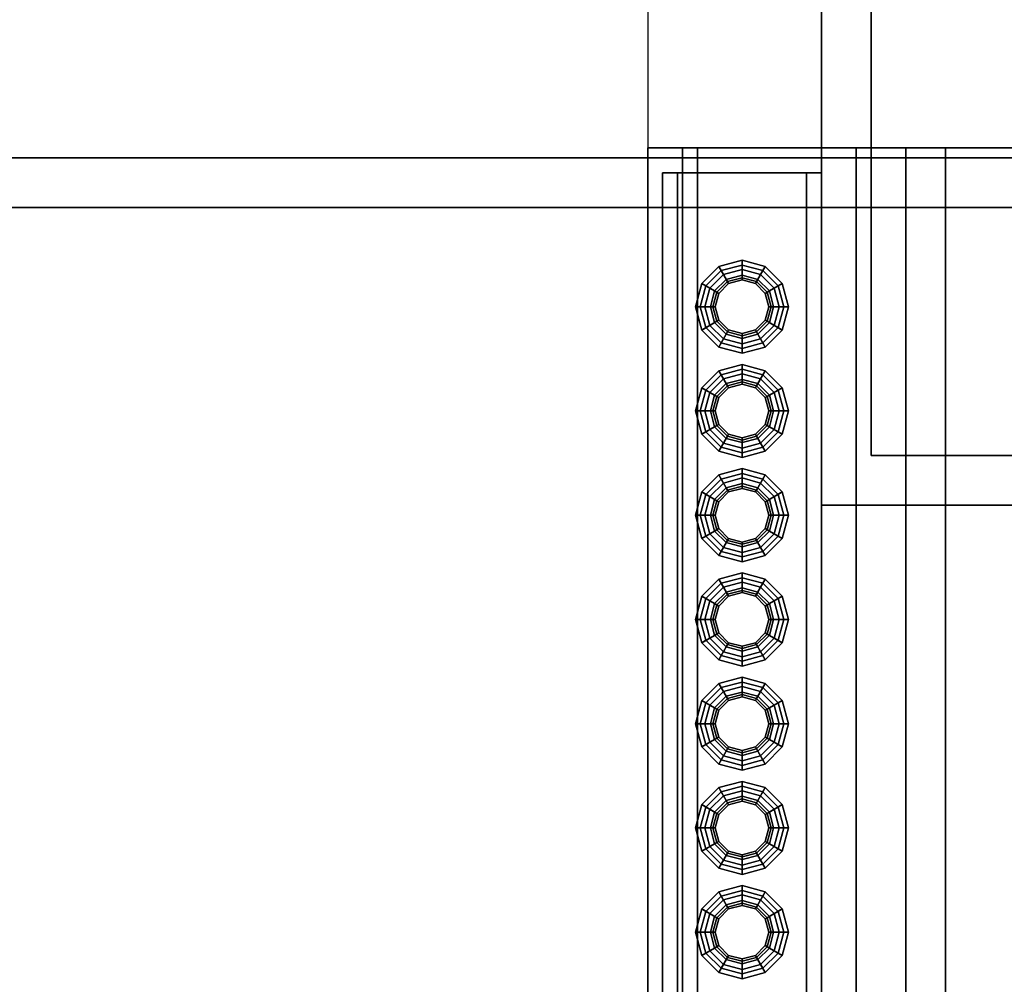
# Model space of a CAD drawing. Header units: metres. Extents: x -2 to 38, y -14 to 35.9.
# Tile 9 of 39: x 11.7 to 13.6, y 13.7 to 15.7. Entities that reach past the tile are written whole.
import ezdxf

# ---------------------------------------------------------------- set-up
doc = ezdxf.new("R2010")
doc.units = ezdxf.units.M
for name, color, linetype in [('GRANITE', 8, 'Continuous'), ('PLASTER', 8, 'Continuous'), ('SLATE', 8, 'Continuous'), ('SOFFIT', 8, 'Continuous'), ('STUCCO', 8, 'Continuous')]:
    doc.layers.add(name, color=color, linetype=linetype)

msp = doc.modelspace()

# ---------------------------------------------------------------- linework, layer by layer
at = {"layer": 'GRANITE'}
for points in [[(13, 12.1), (13, 15.4), (23, 15.4), (23, 12.1)], [(13, 12.1), (23, 12.1), (23, 15.4), (13, 15.4)]]:
    msp.add_lwpolyline(points, close=True, dxfattribs=at)
at = {"layer": 'PLASTER'}
for points in [[(13.45, 15.4), (22.55, 15.4), (22.55, 12.55), (13.45, 12.55)], [(18, 15.4), (13.45, 15.4), (13.45, 12.55), (18, 12.55)]]:
    msp.add_lwpolyline(points, close=True, dxfattribs=at)
at = {"layer": 'SLATE'}
for points in [[(5.28, 15.28), (30.72, 15.28), (23, 23), (13, 23)], [(12.93, 11.68), (18, 11.68), (18, 17), (12.93, 17)], [(18, 17), (12.93, 17), (12.93, 11.68), (18, 11.68)]]:
    msp.add_lwpolyline(points, close=True, dxfattribs=at)
at = {"layer": 'SOFFIT'}
msp.add_lwpolyline([(5.28, 15.28), (5.28, 30.72), (30.72, 30.72), (30.72, 15.28)], close=True, dxfattribs=at)
at = {"layer": 'STUCCO'}
for points in [[(5.28, 15.28), (5.28, 30.72), (30.72, 30.72), (30.72, 15.28)], [(5.28, 15.28), (30.72, 15.28), (30.72, 30.72), (5.28, 30.72)], [(5.38, 15.38), (5.38, 30.62), (30.62, 30.62), (30.62, 15.38)], [(5.38, 15.38), (30.62, 15.38), (30.62, 30.62), (5.38, 30.62)], [(13.28, 14.68), (13.28, 16.72), (22.72, 16.72), (22.72, 14.68)], [(13.28, 14.68), (22.72, 14.68), (22.72, 16.72), (13.28, 16.72)], [(13.38, 14.78), (13.38, 16.62), (22.62, 16.62), (22.62, 14.78)], [(13.38, 14.78), (22.62, 14.78), (22.62, 16.62), (13.38, 16.62)], [(12.93, 11.68), (12.93, 15.4), (23.07, 15.4), (23.07, 11.68)], [(12.93, 11.68), (23.07, 11.68), (23.07, 15.4), (12.93, 15.4)], [(13.03, 11.78), (13.03, 15.4), (22.97, 15.4), (22.97, 11.78)], [(13.03, 11.78), (22.97, 11.78), (22.97, 15.4), (13.03, 15.4)], [(13.35, 12.1), (13.35, 15.4), (22.65, 15.4), (22.65, 12.1)], [(13.35, 12.1), (22.65, 12.1), (22.65, 15.4), (13.35, 15.4)], [(13.53, 12.28), (13.53, 15.4), (22.47, 15.4), (22.47, 12.28)], [(13.53, 12.28), (22.47, 12.28), (22.47, 15.4), (13.53, 15.4)], [(12.96, 12.15), (12.96, 15.35), (13.28, 15.35), (13.28, 12.15)], [(12.96, 12.15), (13.28, 12.15), (13.28, 15.35), (12.96, 15.35)], [(12.99, 12.15), (12.99, 15.35), (13.25, 15.35), (13.25, 12.15)], [(12.99, 12.15), (13.25, 12.15), (13.25, 15.35), (12.99, 15.35)], [(13.12, 15.1385), (13.0907, 15.1307), (13.0731, 15.1612), (13.12, 15.1738)], [(13.12, 15.1738), (13.0731, 15.1612), (13.078, 15.1527), (13.12, 15.164)], [(13.1493, 15.1307), (13.12, 15.1385), (13.12, 15.1738), (13.1669, 15.1612)], [(13.1669, 15.1612), (13.12, 15.1738), (13.12, 15.164), (13.162, 15.1527)], [(13.0907, 15.1307), (13.0693, 15.1092), (13.0388, 15.1269), (13.0731, 15.1612)], [(13.0731, 15.1612), (13.0388, 15.1269), (13.0473, 15.122), (13.078, 15.1527)], [(13.185, 15.0425), (13.1575, 15.0151), (13.12, 15.005), (13.0825, 15.0151), (13.055, 15.0425), (13.045, 15.08), (13.055, 15.1175), (13.0825, 15.1449), (13.12, 15.155), (13.1575, 15.1449), (13.185, 15.1175), (13.195, 15.08)], [(13.12, 15.164), (13.078, 15.1527), (13.0907, 15.1307), (13.12, 15.1385)], [(13.12, 15.155), (13.0825, 15.1449), (13.0907, 15.1307), (13.12, 15.1385)], [(13.162, 15.1527), (13.12, 15.164), (13.12, 15.1385), (13.1493, 15.1307)], [(13.1575, 15.1449), (13.12, 15.155), (13.12, 15.1385), (13.1493, 15.1307)], [(13.1707, 15.1092), (13.1493, 15.1307), (13.1669, 15.1612), (13.2012, 15.1269)], [(13.2012, 15.1269), (13.1669, 15.1612), (13.162, 15.1527), (13.1928, 15.122)], [(13.078, 15.1527), (13.0473, 15.122), (13.0693, 15.1092), (13.0907, 15.1307)], [(13.0825, 15.1449), (13.055, 15.1175), (13.0693, 15.1092), (13.0907, 15.1307)], [(13.1837, 15.08), (13.1752, 15.1119), (13.1519, 15.1352), (13.12, 15.1438), (13.0881, 15.1352), (13.0648, 15.1119), (13.0563, 15.08), (13.0648, 15.0481), (13.0881, 15.0248), (13.12, 15.0162), (13.1519, 15.0248), (13.1752, 15.0481)], [(13.093, 15.1268), (13.0732, 15.107), (13.0648, 15.1119), (13.0881, 15.1352)], [(13.12, 15.134), (13.093, 15.1268), (13.0881, 15.1352), (13.12, 15.1438)], [(13.12, 15.1385), (13.0907, 15.1307), (13.093, 15.1268), (13.12, 15.134)], [(13.147, 15.1268), (13.12, 15.134), (13.12, 15.1438), (13.1519, 15.1352)], [(13.1493, 15.1307), (13.12, 15.1385), (13.12, 15.134), (13.147, 15.1268)], [(13.1668, 15.107), (13.147, 15.1268), (13.1519, 15.1352), (13.1752, 15.1119)], [(13.1928, 15.122), (13.162, 15.1527), (13.1493, 15.1307), (13.1707, 15.1092)], [(13.185, 15.1175), (13.1575, 15.1449), (13.1493, 15.1307), (13.1707, 15.1092)], [(13.0693, 15.1092), (13.0615, 15.08), (13.0262, 15.08), (13.0388, 15.1269)], [(13.0388, 15.1269), (13.0262, 15.08), (13.036, 15.08), (13.0473, 15.122)], [(13.0473, 15.122), (13.036, 15.08), (13.0615, 15.08), (13.0693, 15.1092)], [(13.055, 15.1175), (13.045, 15.08), (13.0615, 15.08), (13.0693, 15.1092)], [(13.0907, 15.1307), (13.0693, 15.1092), (13.0732, 15.107), (13.093, 15.1268)], [(13.1707, 15.1092), (13.1493, 15.1307), (13.147, 15.1268), (13.1668, 15.107)], [(13.1785, 15.08), (13.1707, 15.1092), (13.2012, 15.1269), (13.2137, 15.08)], [(13.204, 15.08), (13.1928, 15.122), (13.1707, 15.1092), (13.1785, 15.08)], [(13.195, 15.08), (13.185, 15.1175), (13.1707, 15.1092), (13.1785, 15.08)], [(13.2137, 15.08), (13.2012, 15.1269), (13.1928, 15.122), (13.204, 15.08)], [(13.0732, 15.107), (13.066, 15.08), (13.0563, 15.08), (13.0648, 15.1119)], [(13.0693, 15.1092), (13.0615, 15.08), (13.066, 15.08), (13.0732, 15.107)], [(13.174, 15.08), (13.1668, 15.107), (13.1752, 15.1119), (13.1837, 15.08)], [(13.1785, 15.08), (13.1707, 15.1092), (13.1668, 15.107), (13.174, 15.08)], [(13.0615, 15.08), (13.0693, 15.0508), (13.0388, 15.0331), (13.0262, 15.08)], [(13.0262, 15.08), (13.0388, 15.0331), (13.0473, 15.038), (13.036, 15.08)], [(13.036, 15.08), (13.0473, 15.038), (13.0693, 15.0508), (13.0615, 15.08)], [(13.045, 15.08), (13.055, 15.0425), (13.0693, 15.0508), (13.0615, 15.08)], [(13.066, 15.08), (13.0732, 15.053), (13.0648, 15.0481), (13.0563, 15.08)], [(13.0615, 15.08), (13.0693, 15.0508), (13.0732, 15.053), (13.066, 15.08)], [(13.1707, 15.0508), (13.1785, 15.08), (13.174, 15.08), (13.1668, 15.053)], [(13.1668, 15.053), (13.174, 15.08), (13.1837, 15.08), (13.1752, 15.0481)], [(13.185, 15.0425), (13.195, 15.08), (13.1785, 15.08), (13.1707, 15.0508)], [(13.1707, 15.0508), (13.1785, 15.08), (13.2137, 15.08), (13.2012, 15.0331)], [(13.1928, 15.038), (13.204, 15.08), (13.1785, 15.08), (13.1707, 15.0508)], [(13.2012, 15.0331), (13.2137, 15.08), (13.204, 15.08), (13.1928, 15.038)], [(13.0693, 15.0508), (13.0907, 15.0293), (13.0731, 14.9988), (13.0388, 15.0331)], [(13.0388, 15.0331), (13.0731, 14.9988), (13.078, 15.0073), (13.0473, 15.038)], [(13.0473, 15.038), (13.078, 15.0073), (13.0907, 15.0293), (13.0693, 15.0508)], [(13.055, 15.0425), (13.0825, 15.0151), (13.0907, 15.0293), (13.0693, 15.0508)], [(13.0732, 15.053), (13.093, 15.0332), (13.0881, 15.0248), (13.0648, 15.0481)], [(13.0693, 15.0508), (13.0907, 15.0293), (13.093, 15.0332), (13.0732, 15.053)], [(13.1493, 15.0293), (13.1707, 15.0508), (13.1668, 15.053), (13.147, 15.0332)], [(13.147, 15.0332), (13.1668, 15.053), (13.1752, 15.0481), (13.1519, 15.0248)], [(13.1575, 15.0151), (13.185, 15.0425), (13.1707, 15.0508), (13.1493, 15.0293)], [(13.1493, 15.0293), (13.1707, 15.0508), (13.2012, 15.0331), (13.1669, 14.9988)], [(13.162, 15.0073), (13.1928, 15.038), (13.1707, 15.0508), (13.1493, 15.0293)], [(13.1669, 14.9988), (13.2012, 15.0331), (13.1928, 15.038), (13.162, 15.0073)], [(13.0907, 15.0293), (13.12, 15.0215), (13.12, 14.9863), (13.0731, 14.9988)], [(13.078, 15.0073), (13.12, 14.996), (13.12, 15.0215), (13.0907, 15.0293)], [(13.0825, 15.0151), (13.12, 15.005), (13.12, 15.0215), (13.0907, 15.0293)], [(13.093, 15.0332), (13.12, 15.026), (13.12, 15.0162), (13.0881, 15.0248)], [(13.0907, 15.0293), (13.12, 15.0215), (13.12, 15.026), (13.093, 15.0332)], [(13.12, 15.0215), (13.1493, 15.0293), (13.147, 15.0332), (13.12, 15.026)], [(13.12, 15.026), (13.147, 15.0332), (13.1519, 15.0248), (13.12, 15.0162)], [(13.12, 15.005), (13.1575, 15.0151), (13.1493, 15.0293), (13.12, 15.0215)], [(13.12, 15.0215), (13.1493, 15.0293), (13.1669, 14.9988), (13.12, 14.9863)], [(13.12, 14.996), (13.162, 15.0073), (13.1493, 15.0293), (13.12, 15.0215)], [(13.0731, 14.9988), (13.12, 14.9863), (13.12, 14.996), (13.078, 15.0073)], [(13.12, 14.9863), (13.1669, 14.9988), (13.162, 15.0073), (13.12, 14.996)], [(13.12, 14.9285), (13.0907, 14.9207), (13.0731, 14.9512), (13.12, 14.9637)], [(13.12, 14.9637), (13.0731, 14.9512), (13.078, 14.9428), (13.12, 14.954)], [(13.1493, 14.9207), (13.12, 14.9285), (13.12, 14.9637), (13.1669, 14.9512)], [(13.1669, 14.9512), (13.12, 14.9637), (13.12, 14.954), (13.162, 14.9428)], [(13.0907, 14.9207), (13.0693, 14.8993), (13.0388, 14.9169), (13.0731, 14.9512)], [(13.0731, 14.9512), (13.0388, 14.9169), (13.0473, 14.912), (13.078, 14.9428)], [(13.185, 14.8325), (13.1575, 14.805), (13.12, 14.795), (13.0825, 14.805), (13.055, 14.8325), (13.045, 14.87), (13.055, 14.9075), (13.0825, 14.935), (13.12, 14.945), (13.1575, 14.935), (13.185, 14.9075), (13.195, 14.87)], [(13.078, 14.9428), (13.0473, 14.912), (13.0693, 14.8993), (13.0907, 14.9207)], [(13.0825, 14.935), (13.055, 14.9075), (13.0693, 14.8993), (13.0907, 14.9207)], [(13.12, 14.954), (13.078, 14.9428), (13.0907, 14.9207), (13.12, 14.9285)], [(13.12, 14.945), (13.0825, 14.935), (13.0907, 14.9207), (13.12, 14.9285)], [(13.162, 14.9428), (13.12, 14.954), (13.12, 14.9285), (13.1493, 14.9207)], [(13.1575, 14.935), (13.12, 14.945), (13.12, 14.9285), (13.1493, 14.9207)], [(13.1707, 14.8993), (13.1493, 14.9207), (13.1669, 14.9512), (13.2012, 14.9169)], [(13.1928, 14.912), (13.162, 14.9428), (13.1493, 14.9207), (13.1707, 14.8993)], [(13.185, 14.9075), (13.1575, 14.935), (13.1493, 14.9207), (13.1707, 14.8993)], [(13.2012, 14.9169), (13.1669, 14.9512), (13.162, 14.9428), (13.1928, 14.912)], [(13.0693, 14.8993), (13.0615, 14.87), (13.0262, 14.87), (13.0388, 14.9169)], [(13.0388, 14.9169), (13.0262, 14.87), (13.036, 14.87), (13.0473, 14.912)], [(13.1837, 14.87), (13.1752, 14.9019), (13.1519, 14.9252), (13.12, 14.9337), (13.0881, 14.9252), (13.0648, 14.9019), (13.0563, 14.87), (13.0648, 14.8381), (13.0881, 14.8148), (13.12, 14.8063), (13.1519, 14.8148), (13.1752, 14.8381)], [(13.093, 14.9168), (13.0732, 14.897), (13.0648, 14.9019), (13.0881, 14.9252)], [(13.0907, 14.9207), (13.0693, 14.8993), (13.0732, 14.897), (13.093, 14.9168)], [(13.12, 14.924), (13.093, 14.9168), (13.0881, 14.9252), (13.12, 14.9337)], [(13.12, 14.9285), (13.0907, 14.9207), (13.093, 14.9168), (13.12, 14.924)], [(13.147, 14.9168), (13.12, 14.924), (13.12, 14.9337), (13.1519, 14.9252)], [(13.1493, 14.9207), (13.12, 14.9285), (13.12, 14.924), (13.147, 14.9168)], [(13.1668, 14.897), (13.147, 14.9168), (13.1519, 14.9252), (13.1752, 14.9019)], [(13.1707, 14.8993), (13.1493, 14.9207), (13.147, 14.9168), (13.1668, 14.897)], [(13.1785, 14.87), (13.1707, 14.8993), (13.2012, 14.9169), (13.2137, 14.87)], [(13.2137, 14.87), (13.2012, 14.9169), (13.1928, 14.912), (13.204, 14.87)], [(13.0473, 14.912), (13.036, 14.87), (13.0615, 14.87), (13.0693, 14.8993)], [(13.055, 14.9075), (13.045, 14.87), (13.0615, 14.87), (13.0693, 14.8993)], [(13.0732, 14.897), (13.066, 14.87), (13.0563, 14.87), (13.0648, 14.9019)], [(13.0693, 14.8993), (13.0615, 14.87), (13.066, 14.87), (13.0732, 14.897)], [(13.174, 14.87), (13.1668, 14.897), (13.1752, 14.9019), (13.1837, 14.87)], [(13.1785, 14.87), (13.1707, 14.8993), (13.1668, 14.897), (13.174, 14.87)], [(13.204, 14.87), (13.1928, 14.912), (13.1707, 14.8993), (13.1785, 14.87)], [(13.195, 14.87), (13.185, 14.9075), (13.1707, 14.8993), (13.1785, 14.87)], [(13.0615, 14.87), (13.0693, 14.8407), (13.0388, 14.8231), (13.0262, 14.87)], [(13.0262, 14.87), (13.0388, 14.8231), (13.0473, 14.828), (13.036, 14.87)], [(13.036, 14.87), (13.0473, 14.828), (13.0693, 14.8407), (13.0615, 14.87)], [(13.045, 14.87), (13.055, 14.8325), (13.0693, 14.8407), (13.0615, 14.87)], [(13.066, 14.87), (13.0732, 14.843), (13.0648, 14.8381), (13.0563, 14.87)], [(13.0615, 14.87), (13.0693, 14.8407), (13.0732, 14.843), (13.066, 14.87)], [(13.1707, 14.8407), (13.1785, 14.87), (13.174, 14.87), (13.1668, 14.843)], [(13.1668, 14.843), (13.174, 14.87), (13.1837, 14.87), (13.1752, 14.8381)], [(13.185, 14.8325), (13.195, 14.87), (13.1785, 14.87), (13.1707, 14.8407)], [(13.1707, 14.8407), (13.1785, 14.87), (13.2137, 14.87), (13.2012, 14.8231)], [(13.1928, 14.828), (13.204, 14.87), (13.1785, 14.87), (13.1707, 14.8407)], [(13.2012, 14.8231), (13.2137, 14.87), (13.204, 14.87), (13.1928, 14.828)], [(13.0693, 14.8407), (13.0907, 14.8193), (13.0731, 14.7888), (13.0388, 14.8231)], [(13.0473, 14.828), (13.078, 14.7973), (13.0907, 14.8193), (13.0693, 14.8407)], [(13.055, 14.8325), (13.0825, 14.805), (13.0907, 14.8193), (13.0693, 14.8407)], [(13.0732, 14.843), (13.093, 14.8232), (13.0881, 14.8148), (13.0648, 14.8381)], [(13.0693, 14.8407), (13.0907, 14.8193), (13.093, 14.8232), (13.0732, 14.843)], [(13.1493, 14.8193), (13.1707, 14.8407), (13.1668, 14.843), (13.147, 14.8232)], [(13.147, 14.8232), (13.1668, 14.843), (13.1752, 14.8381), (13.1519, 14.8148)], [(13.1575, 14.805), (13.185, 14.8325), (13.1707, 14.8407), (13.1493, 14.8193)], [(13.1493, 14.8193), (13.1707, 14.8407), (13.2012, 14.8231), (13.1669, 14.7888)], [(13.162, 14.7973), (13.1928, 14.828), (13.1707, 14.8407), (13.1493, 14.8193)], [(13.0388, 14.8231), (13.0731, 14.7888), (13.078, 14.7973), (13.0473, 14.828)], [(13.0907, 14.8193), (13.12, 14.8115), (13.12, 14.7762), (13.0731, 14.7888)], [(13.078, 14.7973), (13.12, 14.786), (13.12, 14.8115), (13.0907, 14.8193)], [(13.0825, 14.805), (13.12, 14.795), (13.12, 14.8115), (13.0907, 14.8193)], [(13.093, 14.8232), (13.12, 14.816), (13.12, 14.8063), (13.0881, 14.8148)], [(13.0907, 14.8193), (13.12, 14.8115), (13.12, 14.816), (13.093, 14.8232)], [(13.12, 14.8115), (13.1493, 14.8193), (13.147, 14.8232), (13.12, 14.816)], [(13.12, 14.816), (13.147, 14.8232), (13.1519, 14.8148), (13.12, 14.8063)], [(13.12, 14.795), (13.1575, 14.805), (13.1493, 14.8193), (13.12, 14.8115)], [(13.12, 14.8115), (13.1493, 14.8193), (13.1669, 14.7888), (13.12, 14.7762)], [(13.12, 14.786), (13.162, 14.7973), (13.1493, 14.8193), (13.12, 14.8115)], [(13.1669, 14.7888), (13.2012, 14.8231), (13.1928, 14.828), (13.162, 14.7973)], [(13.0731, 14.7888), (13.12, 14.7762), (13.12, 14.786), (13.078, 14.7973)], [(13.12, 14.7762), (13.1669, 14.7888), (13.162, 14.7973), (13.12, 14.786)], [(13.0907, 14.7107), (13.0693, 14.6892), (13.0388, 14.7069), (13.0731, 14.7412)], [(13.0731, 14.7412), (13.0388, 14.7069), (13.0473, 14.702), (13.078, 14.7327)], [(13.12, 14.7185), (13.0907, 14.7107), (13.0731, 14.7412), (13.12, 14.7538)], [(13.12, 14.7538), (13.0731, 14.7412), (13.078, 14.7327), (13.12, 14.744)], [(13.12, 14.744), (13.078, 14.7327), (13.0907, 14.7107), (13.12, 14.7185)], [(13.1493, 14.7107), (13.12, 14.7185), (13.12, 14.7538), (13.1669, 14.7412)], [(13.1669, 14.7412), (13.12, 14.7538), (13.12, 14.744), (13.162, 14.7327)], [(13.162, 14.7327), (13.12, 14.744), (13.12, 14.7185), (13.1493, 14.7107)], [(13.1707, 14.6892), (13.1493, 14.7107), (13.1669, 14.7412), (13.2012, 14.7069)], [(13.2012, 14.7069), (13.1669, 14.7412), (13.162, 14.7327), (13.1928, 14.702)], [(13.185, 14.6225), (13.1575, 14.5951), (13.12, 14.585), (13.0825, 14.5951), (13.055, 14.6225), (13.045, 14.66), (13.055, 14.6975), (13.0825, 14.7249), (13.12, 14.735), (13.1575, 14.7249), (13.185, 14.6975), (13.195, 14.66)], [(13.078, 14.7327), (13.0473, 14.702), (13.0693, 14.6892), (13.0907, 14.7107)], [(13.0825, 14.7249), (13.055, 14.6975), (13.0693, 14.6892), (13.0907, 14.7107)], [(13.1837, 14.66), (13.1752, 14.6919), (13.1519, 14.7152), (13.12, 14.7238), (13.0881, 14.7152), (13.0648, 14.6919), (13.0563, 14.66), (13.0648, 14.6281), (13.0881, 14.6048), (13.12, 14.5962), (13.1519, 14.6048), (13.1752, 14.6281)], [(13.12, 14.735), (13.0825, 14.7249), (13.0907, 14.7107), (13.12, 14.7185)], [(13.12, 14.714), (13.093, 14.7068), (13.0881, 14.7152), (13.12, 14.7238)], [(13.12, 14.7185), (13.0907, 14.7107), (13.093, 14.7068), (13.12, 14.714)], [(13.1575, 14.7249), (13.12, 14.735), (13.12, 14.7185), (13.1493, 14.7107)], [(13.147, 14.7068), (13.12, 14.714), (13.12, 14.7238), (13.1519, 14.7152)], [(13.1493, 14.7107), (13.12, 14.7185), (13.12, 14.714), (13.147, 14.7068)], [(13.1928, 14.702), (13.162, 14.7327), (13.1493, 14.7107), (13.1707, 14.6892)], [(13.185, 14.6975), (13.1575, 14.7249), (13.1493, 14.7107), (13.1707, 14.6892)], [(13.0693, 14.6892), (13.0615, 14.66), (13.0262, 14.66), (13.0388, 14.7069)], [(13.0388, 14.7069), (13.0262, 14.66), (13.036, 14.66), (13.0473, 14.702)], [(13.0473, 14.702), (13.036, 14.66), (13.0615, 14.66), (13.0693, 14.6892)], [(13.055, 14.6975), (13.045, 14.66), (13.0615, 14.66), (13.0693, 14.6892)], [(13.093, 14.7068), (13.0732, 14.687), (13.0648, 14.6919), (13.0881, 14.7152)], [(13.0907, 14.7107), (13.0693, 14.6892), (13.0732, 14.687), (13.093, 14.7068)], [(13.1668, 14.687), (13.147, 14.7068), (13.1519, 14.7152), (13.1752, 14.6919)], [(13.1707, 14.6892), (13.1493, 14.7107), (13.147, 14.7068), (13.1668, 14.687)], [(13.1785, 14.66), (13.1707, 14.6892), (13.2012, 14.7069), (13.2137, 14.66)], [(13.204, 14.66), (13.1928, 14.702), (13.1707, 14.6892), (13.1785, 14.66)], [(13.195, 14.66), (13.185, 14.6975), (13.1707, 14.6892), (13.1785, 14.66)], [(13.2137, 14.66), (13.2012, 14.7069), (13.1928, 14.702), (13.204, 14.66)], [(13.0732, 14.687), (13.066, 14.66), (13.0563, 14.66), (13.0648, 14.6919)], [(13.0693, 14.6892), (13.0615, 14.66), (13.066, 14.66), (13.0732, 14.687)], [(13.174, 14.66), (13.1668, 14.687), (13.1752, 14.6919), (13.1837, 14.66)], [(13.1785, 14.66), (13.1707, 14.6892), (13.1668, 14.687), (13.174, 14.66)], [(13.0615, 14.66), (13.0693, 14.6308), (13.0388, 14.6131), (13.0262, 14.66)], [(13.0262, 14.66), (13.0388, 14.6131), (13.0473, 14.618), (13.036, 14.66)], [(13.036, 14.66), (13.0473, 14.618), (13.0693, 14.6308), (13.0615, 14.66)], [(13.045, 14.66), (13.055, 14.6225), (13.0693, 14.6308), (13.0615, 14.66)], [(13.066, 14.66), (13.0732, 14.633), (13.0648, 14.6281), (13.0563, 14.66)], [(13.0615, 14.66), (13.0693, 14.6308), (13.0732, 14.633), (13.066, 14.66)], [(13.1707, 14.6308), (13.1785, 14.66), (13.174, 14.66), (13.1668, 14.633)], [(13.1668, 14.633), (13.174, 14.66), (13.1837, 14.66), (13.1752, 14.6281)], [(13.185, 14.6225), (13.195, 14.66), (13.1785, 14.66), (13.1707, 14.6308)], [(13.1707, 14.6308), (13.1785, 14.66), (13.2137, 14.66), (13.2012, 14.6131)], [(13.1928, 14.618), (13.204, 14.66), (13.1785, 14.66), (13.1707, 14.6308)], [(13.2012, 14.6131), (13.2137, 14.66), (13.204, 14.66), (13.1928, 14.618)], [(13.0693, 14.6308), (13.0907, 14.6093), (13.0731, 14.5788), (13.0388, 14.6131)], [(13.0388, 14.6131), (13.0731, 14.5788), (13.078, 14.5872), (13.0473, 14.618)], [(13.0473, 14.618), (13.078, 14.5872), (13.0907, 14.6093), (13.0693, 14.6308)], [(13.055, 14.6225), (13.0825, 14.5951), (13.0907, 14.6093), (13.0693, 14.6308)], [(13.0732, 14.633), (13.093, 14.6132), (13.0881, 14.6048), (13.0648, 14.6281)], [(13.0693, 14.6308), (13.0907, 14.6093), (13.093, 14.6132), (13.0732, 14.633)], [(13.1493, 14.6093), (13.1707, 14.6308), (13.1668, 14.633), (13.147, 14.6132)], [(13.147, 14.6132), (13.1668, 14.633), (13.1752, 14.6281), (13.1519, 14.6048)], [(13.1575, 14.5951), (13.185, 14.6225), (13.1707, 14.6308), (13.1493, 14.6093)], [(13.1493, 14.6093), (13.1707, 14.6308), (13.2012, 14.6131), (13.1669, 14.5788)], [(13.162, 14.5872), (13.1928, 14.618), (13.1707, 14.6308), (13.1493, 14.6093)], [(13.1669, 14.5788), (13.2012, 14.6131), (13.1928, 14.618), (13.162, 14.5872)], [(13.0907, 14.6093), (13.12, 14.6015), (13.12, 14.5663), (13.0731, 14.5788)], [(13.078, 14.5872), (13.12, 14.576), (13.12, 14.6015), (13.0907, 14.6093)], [(13.0825, 14.5951), (13.12, 14.585), (13.12, 14.6015), (13.0907, 14.6093)], [(13.093, 14.6132), (13.12, 14.606), (13.12, 14.5962), (13.0881, 14.6048)], [(13.0907, 14.6093), (13.12, 14.6015), (13.12, 14.606), (13.093, 14.6132)], [(13.12, 14.6015), (13.1493, 14.6093), (13.147, 14.6132), (13.12, 14.606)], [(13.12, 14.606), (13.147, 14.6132), (13.1519, 14.6048), (13.12, 14.5962)], [(13.12, 14.585), (13.1575, 14.5951), (13.1493, 14.6093), (13.12, 14.6015)], [(13.12, 14.6015), (13.1493, 14.6093), (13.1669, 14.5788), (13.12, 14.5663)], [(13.12, 14.576), (13.162, 14.5872), (13.1493, 14.6093), (13.12, 14.6015)], [(13.0731, 14.5788), (13.12, 14.5663), (13.12, 14.576), (13.078, 14.5872)], [(13.12, 14.5663), (13.1669, 14.5788), (13.162, 14.5872), (13.12, 14.576)], [(13.12, 14.5085), (13.0907, 14.5007), (13.0731, 14.5312), (13.12, 14.5437)], [(13.12, 14.5437), (13.0731, 14.5312), (13.078, 14.5228), (13.12, 14.534)], [(13.1493, 14.5007), (13.12, 14.5085), (13.12, 14.5437), (13.1669, 14.5312)], [(13.1669, 14.5312), (13.12, 14.5437), (13.12, 14.534), (13.162, 14.5228)], [(13.0907, 14.5007), (13.0693, 14.4793), (13.0388, 14.4969), (13.0731, 14.5312)], [(13.0731, 14.5312), (13.0388, 14.4969), (13.0473, 14.492), (13.078, 14.5228)], [(13.185, 14.4125), (13.1575, 14.385), (13.12, 14.375), (13.0825, 14.385), (13.055, 14.4125), (13.045, 14.45), (13.055, 14.4875), (13.0825, 14.515), (13.12, 14.525), (13.1575, 14.515), (13.185, 14.4875), (13.195, 14.45)], [(13.078, 14.5228), (13.0473, 14.492), (13.0693, 14.4793), (13.0907, 14.5007)], [(13.12, 14.534), (13.078, 14.5228), (13.0907, 14.5007), (13.12, 14.5085)], [(13.12, 14.525), (13.0825, 14.515), (13.0907, 14.5007), (13.12, 14.5085)], [(13.162, 14.5228), (13.12, 14.534), (13.12, 14.5085), (13.1493, 14.5007)], [(13.1575, 14.515), (13.12, 14.525), (13.12, 14.5085), (13.1493, 14.5007)], [(13.1707, 14.4793), (13.1493, 14.5007), (13.1669, 14.5312), (13.2012, 14.4969)], [(13.1928, 14.492), (13.162, 14.5228), (13.1493, 14.5007), (13.1707, 14.4793)], [(13.2012, 14.4969), (13.1669, 14.5312), (13.162, 14.5228), (13.1928, 14.492)], [(13.0825, 14.515), (13.055, 14.4875), (13.0693, 14.4793), (13.0907, 14.5007)], [(13.1837, 14.45), (13.1752, 14.4819), (13.1519, 14.5052), (13.12, 14.5137), (13.0881, 14.5052), (13.0648, 14.4819), (13.0563, 14.45), (13.0648, 14.4181), (13.0881, 14.3948), (13.12, 14.3863), (13.1519, 14.3948), (13.1752, 14.4181)], [(13.093, 14.4968), (13.0732, 14.477), (13.0648, 14.4819), (13.0881, 14.5052)], [(13.0907, 14.5007), (13.0693, 14.4793), (13.0732, 14.477), (13.093, 14.4968)], [(13.12, 14.504), (13.093, 14.4968), (13.0881, 14.5052), (13.12, 14.5137)], [(13.12, 14.5085), (13.0907, 14.5007), (13.093, 14.4968), (13.12, 14.504)], [(13.147, 14.4968), (13.12, 14.504), (13.12, 14.5137), (13.1519, 14.5052)], [(13.1493, 14.5007), (13.12, 14.5085), (13.12, 14.504), (13.147, 14.4968)], [(13.1668, 14.477), (13.147, 14.4968), (13.1519, 14.5052), (13.1752, 14.4819)], [(13.1707, 14.4793), (13.1493, 14.5007), (13.147, 14.4968), (13.1668, 14.477)], [(13.185, 14.4875), (13.1575, 14.515), (13.1493, 14.5007), (13.1707, 14.4793)], [(13.0693, 14.4793), (13.0615, 14.45), (13.0262, 14.45), (13.0388, 14.4969)], [(13.0388, 14.4969), (13.0262, 14.45), (13.036, 14.45), (13.0473, 14.492)], [(13.0473, 14.492), (13.036, 14.45), (13.0615, 14.45), (13.0693, 14.4793)], [(13.055, 14.4875), (13.045, 14.45), (13.0615, 14.45), (13.0693, 14.4793)], [(13.0732, 14.477), (13.066, 14.45), (13.0563, 14.45), (13.0648, 14.4819)], [(13.0693, 14.4793), (13.0615, 14.45), (13.066, 14.45), (13.0732, 14.477)], [(13.174, 14.45), (13.1668, 14.477), (13.1752, 14.4819), (13.1837, 14.45)], [(13.1785, 14.45), (13.1707, 14.4793), (13.1668, 14.477), (13.174, 14.45)], [(13.1785, 14.45), (13.1707, 14.4793), (13.2012, 14.4969), (13.2137, 14.45)], [(13.204, 14.45), (13.1928, 14.492), (13.1707, 14.4793), (13.1785, 14.45)], [(13.195, 14.45), (13.185, 14.4875), (13.1707, 14.4793), (13.1785, 14.45)], [(13.2137, 14.45), (13.2012, 14.4969), (13.1928, 14.492), (13.204, 14.45)], [(13.0615, 14.45), (13.0693, 14.4207), (13.0388, 14.4031), (13.0262, 14.45)], [(13.0262, 14.45), (13.0388, 14.4031), (13.0473, 14.408), (13.036, 14.45)], [(13.036, 14.45), (13.0473, 14.408), (13.0693, 14.4207), (13.0615, 14.45)], [(13.045, 14.45), (13.055, 14.4125), (13.0693, 14.4207), (13.0615, 14.45)], [(13.066, 14.45), (13.0732, 14.423), (13.0648, 14.4181), (13.0563, 14.45)], [(13.0615, 14.45), (13.0693, 14.4207), (13.0732, 14.423), (13.066, 14.45)], [(13.1707, 14.4207), (13.1785, 14.45), (13.174, 14.45), (13.1668, 14.423)], [(13.1668, 14.423), (13.174, 14.45), (13.1837, 14.45), (13.1752, 14.4181)], [(13.185, 14.4125), (13.195, 14.45), (13.1785, 14.45), (13.1707, 14.4207)], [(13.1707, 14.4207), (13.1785, 14.45), (13.2137, 14.45), (13.2012, 14.4031)], [(13.1928, 14.408), (13.204, 14.45), (13.1785, 14.45), (13.1707, 14.4207)], [(13.2012, 14.4031), (13.2137, 14.45), (13.204, 14.45), (13.1928, 14.408)], [(13.0693, 14.4207), (13.0907, 14.3993), (13.0731, 14.3688), (13.0388, 14.4031)], [(13.0473, 14.408), (13.078, 14.3773), (13.0907, 14.3993), (13.0693, 14.4207)], [(13.055, 14.4125), (13.0825, 14.385), (13.0907, 14.3993), (13.0693, 14.4207)], [(13.0732, 14.423), (13.093, 14.4032), (13.0881, 14.3948), (13.0648, 14.4181)], [(13.0693, 14.4207), (13.0907, 14.3993), (13.093, 14.4032), (13.0732, 14.423)], [(13.1493, 14.3993), (13.1707, 14.4207), (13.1668, 14.423), (13.147, 14.4032)], [(13.147, 14.4032), (13.1668, 14.423), (13.1752, 14.4181), (13.1519, 14.3948)], [(13.1575, 14.385), (13.185, 14.4125), (13.1707, 14.4207), (13.1493, 14.3993)], [(13.1493, 14.3993), (13.1707, 14.4207), (13.2012, 14.4031), (13.1669, 14.3688)], [(13.162, 14.3773), (13.1928, 14.408), (13.1707, 14.4207), (13.1493, 14.3993)], [(13.0388, 14.4031), (13.0731, 14.3688), (13.078, 14.3773), (13.0473, 14.408)], [(13.0907, 14.3993), (13.12, 14.3915), (13.12, 14.3562), (13.0731, 14.3688)], [(13.078, 14.3773), (13.12, 14.366), (13.12, 14.3915), (13.0907, 14.3993)], [(13.0825, 14.385), (13.12, 14.375), (13.12, 14.3915), (13.0907, 14.3993)], [(13.093, 14.4032), (13.12, 14.396), (13.12, 14.3863), (13.0881, 14.3948)], [(13.0907, 14.3993), (13.12, 14.3915), (13.12, 14.396), (13.093, 14.4032)], [(13.12, 14.3915), (13.1493, 14.3993), (13.147, 14.4032), (13.12, 14.396)], [(13.12, 14.396), (13.147, 14.4032), (13.1519, 14.3948), (13.12, 14.3863)], [(13.12, 14.375), (13.1575, 14.385), (13.1493, 14.3993), (13.12, 14.3915)], [(13.12, 14.3915), (13.1493, 14.3993), (13.1669, 14.3688), (13.12, 14.3562)], [(13.12, 14.366), (13.162, 14.3773), (13.1493, 14.3993), (13.12, 14.3915)], [(13.1669, 14.3688), (13.2012, 14.4031), (13.1928, 14.408), (13.162, 14.3773)], [(13.0731, 14.3688), (13.12, 14.3562), (13.12, 14.366), (13.078, 14.3773)], [(13.12, 14.3562), (13.1669, 14.3688), (13.162, 14.3773), (13.12, 14.366)], [(13.0907, 14.2907), (13.0693, 14.2692), (13.0388, 14.2869), (13.0731, 14.3212)], [(13.0731, 14.3212), (13.0388, 14.2869), (13.0473, 14.282), (13.078, 14.3127)], [(13.12, 14.2985), (13.0907, 14.2907), (13.0731, 14.3212), (13.12, 14.3338)], [(13.12, 14.3338), (13.0731, 14.3212), (13.078, 14.3127), (13.12, 14.324)], [(13.12, 14.324), (13.078, 14.3127), (13.0907, 14.2907), (13.12, 14.2985)], [(13.1493, 14.2907), (13.12, 14.2985), (13.12, 14.3338), (13.1669, 14.3212)], [(13.1669, 14.3212), (13.12, 14.3338), (13.12, 14.324), (13.162, 14.3127)], [(13.162, 14.3127), (13.12, 14.324), (13.12, 14.2985), (13.1493, 14.2907)], [(13.1707, 14.2692), (13.1493, 14.2907), (13.1669, 14.3212), (13.2012, 14.2869)], [(13.2012, 14.2869), (13.1669, 14.3212), (13.162, 14.3127), (13.1928, 14.282)], [(13.185, 14.2025), (13.1575, 14.1751), (13.12, 14.165), (13.0825, 14.1751), (13.055, 14.2025), (13.045, 14.24), (13.055, 14.2775), (13.0825, 14.3049), (13.12, 14.315), (13.1575, 14.3049), (13.185, 14.2775), (13.195, 14.24)], [(13.078, 14.3127), (13.0473, 14.282), (13.0693, 14.2692), (13.0907, 14.2907)], [(13.0825, 14.3049), (13.055, 14.2775), (13.0693, 14.2692), (13.0907, 14.2907)], [(13.1837, 14.24), (13.1752, 14.2719), (13.1519, 14.2952), (13.12, 14.3038), (13.0881, 14.2952), (13.0648, 14.2719), (13.0563, 14.24), (13.0648, 14.2081), (13.0881, 14.1848), (13.12, 14.1762), (13.1519, 14.1848), (13.1752, 14.2081)], [(13.12, 14.315), (13.0825, 14.3049), (13.0907, 14.2907), (13.12, 14.2985)], [(13.12, 14.294), (13.093, 14.2868), (13.0881, 14.2952), (13.12, 14.3038)], [(13.1575, 14.3049), (13.12, 14.315), (13.12, 14.2985), (13.1493, 14.2907)], [(13.147, 14.2868), (13.12, 14.294), (13.12, 14.3038), (13.1519, 14.2952)], [(13.1928, 14.282), (13.162, 14.3127), (13.1493, 14.2907), (13.1707, 14.2692)], [(13.185, 14.2775), (13.1575, 14.3049), (13.1493, 14.2907), (13.1707, 14.2692)], [(13.0693, 14.2692), (13.0615, 14.24), (13.0262, 14.24), (13.0388, 14.2869)], [(13.0388, 14.2869), (13.0262, 14.24), (13.036, 14.24), (13.0473, 14.282)], [(13.0473, 14.282), (13.036, 14.24), (13.0615, 14.24), (13.0693, 14.2692)], [(13.093, 14.2868), (13.0732, 14.267), (13.0648, 14.2719), (13.0881, 14.2952)], [(13.0907, 14.2907), (13.0693, 14.2692), (13.0732, 14.267), (13.093, 14.2868)], [(13.12, 14.2985), (13.0907, 14.2907), (13.093, 14.2868), (13.12, 14.294)], [(13.1493, 14.2907), (13.12, 14.2985), (13.12, 14.294), (13.147, 14.2868)], [(13.1668, 14.267), (13.147, 14.2868), (13.1519, 14.2952), (13.1752, 14.2719)], [(13.1707, 14.2692), (13.1493, 14.2907), (13.147, 14.2868), (13.1668, 14.267)], [(13.1785, 14.24), (13.1707, 14.2692), (13.2012, 14.2869), (13.2137, 14.24)], [(13.204, 14.24), (13.1928, 14.282), (13.1707, 14.2692), (13.1785, 14.24)], [(13.2137, 14.24), (13.2012, 14.2869), (13.1928, 14.282), (13.204, 14.24)], [(13.055, 14.2775), (13.045, 14.24), (13.0615, 14.24), (13.0693, 14.2692)], [(13.0732, 14.267), (13.066, 14.24), (13.0563, 14.24), (13.0648, 14.2719)], [(13.0693, 14.2692), (13.0615, 14.24), (13.066, 14.24), (13.0732, 14.267)], [(13.174, 14.24), (13.1668, 14.267), (13.1752, 14.2719), (13.1837, 14.24)], [(13.1785, 14.24), (13.1707, 14.2692), (13.1668, 14.267), (13.174, 14.24)], [(13.195, 14.24), (13.185, 14.2775), (13.1707, 14.2692), (13.1785, 14.24)], [(13.0615, 14.24), (13.0693, 14.2108), (13.0388, 14.1931), (13.0262, 14.24)], [(13.0262, 14.24), (13.0388, 14.1931), (13.0473, 14.198), (13.036, 14.24)], [(13.036, 14.24), (13.0473, 14.198), (13.0693, 14.2108), (13.0615, 14.24)], [(13.045, 14.24), (13.055, 14.2025), (13.0693, 14.2108), (13.0615, 14.24)], [(13.066, 14.24), (13.0732, 14.213), (13.0648, 14.2081), (13.0563, 14.24)], [(13.0615, 14.24), (13.0693, 14.2108), (13.0732, 14.213), (13.066, 14.24)], [(13.1707, 14.2108), (13.1785, 14.24), (13.174, 14.24), (13.1668, 14.213)], [(13.1668, 14.213), (13.174, 14.24), (13.1837, 14.24), (13.1752, 14.2081)], [(13.185, 14.2025), (13.195, 14.24), (13.1785, 14.24), (13.1707, 14.2108)], [(13.1707, 14.2108), (13.1785, 14.24), (13.2137, 14.24), (13.2012, 14.1931)], [(13.1928, 14.198), (13.204, 14.24), (13.1785, 14.24), (13.1707, 14.2108)], [(13.2012, 14.1931), (13.2137, 14.24), (13.204, 14.24), (13.1928, 14.198)], [(13.0693, 14.2108), (13.0907, 14.1893), (13.0731, 14.1588), (13.0388, 14.1931)], [(13.0473, 14.198), (13.078, 14.1672), (13.0907, 14.1893), (13.0693, 14.2108)], [(13.055, 14.2025), (13.0825, 14.1751), (13.0907, 14.1893), (13.0693, 14.2108)], [(13.0732, 14.213), (13.093, 14.1932), (13.0881, 14.1848), (13.0648, 14.2081)], [(13.0693, 14.2108), (13.0907, 14.1893), (13.093, 14.1932), (13.0732, 14.213)], [(13.1493, 14.1893), (13.1707, 14.2108), (13.1668, 14.213), (13.147, 14.1932)], [(13.147, 14.1932), (13.1668, 14.213), (13.1752, 14.2081), (13.1519, 14.1848)], [(13.1575, 14.1751), (13.185, 14.2025), (13.1707, 14.2108), (13.1493, 14.1893)], [(13.1493, 14.1893), (13.1707, 14.2108), (13.2012, 14.1931), (13.1669, 14.1588)], [(13.162, 14.1672), (13.1928, 14.198), (13.1707, 14.2108), (13.1493, 14.1893)], [(13.0388, 14.1931), (13.0731, 14.1588), (13.078, 14.1672), (13.0473, 14.198)], [(13.0907, 14.1893), (13.12, 14.1815), (13.12, 14.1463), (13.0731, 14.1588)], [(13.078, 14.1672), (13.12, 14.156), (13.12, 14.1815), (13.0907, 14.1893)], [(13.0825, 14.1751), (13.12, 14.165), (13.12, 14.1815), (13.0907, 14.1893)], [(13.093, 14.1932), (13.12, 14.186), (13.12, 14.1762), (13.0881, 14.1848)], [(13.0907, 14.1893), (13.12, 14.1815), (13.12, 14.186), (13.093, 14.1932)], [(13.12, 14.1815), (13.1493, 14.1893), (13.147, 14.1932), (13.12, 14.186)], [(13.12, 14.186), (13.147, 14.1932), (13.1519, 14.1848), (13.12, 14.1762)], [(13.12, 14.165), (13.1575, 14.1751), (13.1493, 14.1893), (13.12, 14.1815)], [(13.12, 14.1815), (13.1493, 14.1893), (13.1669, 14.1588), (13.12, 14.1463)], [(13.12, 14.156), (13.162, 14.1672), (13.1493, 14.1893), (13.12, 14.1815)], [(13.1669, 14.1588), (13.2012, 14.1931), (13.1928, 14.198), (13.162, 14.1672)], [(13.0731, 14.1588), (13.12, 14.1463), (13.12, 14.156), (13.078, 14.1672)], [(13.12, 14.1463), (13.1669, 14.1588), (13.162, 14.1672), (13.12, 14.156)], [(13.12, 14.0885), (13.0907, 14.0807), (13.0731, 14.1112), (13.12, 14.1237)], [(13.12, 14.1237), (13.0731, 14.1112), (13.078, 14.1028), (13.12, 14.114)], [(13.1493, 14.0807), (13.12, 14.0885), (13.12, 14.1237), (13.1669, 14.1112)], [(13.1669, 14.1112), (13.12, 14.1237), (13.12, 14.114), (13.162, 14.1028)], [(13.0907, 14.0807), (13.0693, 14.0593), (13.0388, 14.0769), (13.0731, 14.1112)], [(13.0731, 14.1112), (13.0388, 14.0769), (13.0473, 14.072), (13.078, 14.1028)], [(13.185, 13.9925), (13.1575, 13.965), (13.12, 13.955), (13.0825, 13.965), (13.055, 13.9925), (13.045, 14.03), (13.055, 14.0675), (13.0825, 14.095), (13.12, 14.105), (13.1575, 14.095), (13.185, 14.0675), (13.195, 14.03)], [(13.078, 14.1028), (13.0473, 14.072), (13.0693, 14.0593), (13.0907, 14.0807)], [(13.12, 14.114), (13.078, 14.1028), (13.0907, 14.0807), (13.12, 14.0885)], [(13.12, 14.105), (13.0825, 14.095), (13.0907, 14.0807), (13.12, 14.0885)], [(13.162, 14.1028), (13.12, 14.114), (13.12, 14.0885), (13.1493, 14.0807)], [(13.1575, 14.095), (13.12, 14.105), (13.12, 14.0885), (13.1493, 14.0807)], [(13.1707, 14.0593), (13.1493, 14.0807), (13.1669, 14.1112), (13.2012, 14.0769)], [(13.1928, 14.072), (13.162, 14.1028), (13.1493, 14.0807), (13.1707, 14.0593)], [(13.2012, 14.0769), (13.1669, 14.1112), (13.162, 14.1028), (13.1928, 14.072)], [(13.0825, 14.095), (13.055, 14.0675), (13.0693, 14.0593), (13.0907, 14.0807)], [(13.1837, 14.03), (13.1752, 14.0619), (13.1519, 14.0852), (13.12, 14.0938), (13.0881, 14.0852), (13.0648, 14.0619), (13.0563, 14.03), (13.0648, 13.9981), (13.0881, 13.9748), (13.12, 13.9663), (13.1519, 13.9748), (13.1752, 13.9981)], [(13.093, 14.0768), (13.0732, 14.057), (13.0648, 14.0619), (13.0881, 14.0852)], [(13.12, 14.084), (13.093, 14.0768), (13.0881, 14.0852), (13.12, 14.0938)], [(13.12, 14.0885), (13.0907, 14.0807), (13.093, 14.0768), (13.12, 14.084)], [(13.147, 14.0768), (13.12, 14.084), (13.12, 14.0938), (13.1519, 14.0852)], [(13.1493, 14.0807), (13.12, 14.0885), (13.12, 14.084), (13.147, 14.0768)], [(13.1668, 14.057), (13.147, 14.0768), (13.1519, 14.0852), (13.1752, 14.0619)], [(13.185, 14.0675), (13.1575, 14.095), (13.1493, 14.0807), (13.1707, 14.0593)], [(13.0693, 14.0593), (13.0615, 14.03), (13.0262, 14.03), (13.0388, 14.0769)], [(13.0388, 14.0769), (13.0262, 14.03), (13.036, 14.03), (13.0473, 14.072)], [(13.0473, 14.072), (13.036, 14.03), (13.0615, 14.03), (13.0693, 14.0593)], [(13.055, 14.0675), (13.045, 14.03), (13.0615, 14.03), (13.0693, 14.0593)], [(13.0907, 14.0807), (13.0693, 14.0593), (13.0732, 14.057), (13.093, 14.0768)], [(13.1707, 14.0593), (13.1493, 14.0807), (13.147, 14.0768), (13.1668, 14.057)], [(13.1785, 14.03), (13.1707, 14.0593), (13.2012, 14.0769), (13.2137, 14.03)], [(13.204, 14.03), (13.1928, 14.072), (13.1707, 14.0593), (13.1785, 14.03)], [(13.195, 14.03), (13.185, 14.0675), (13.1707, 14.0593), (13.1785, 14.03)], [(13.2137, 14.03), (13.2012, 14.0769), (13.1928, 14.072), (13.204, 14.03)], [(13.0732, 14.057), (13.066, 14.03), (13.0563, 14.03), (13.0648, 14.0619)], [(13.0693, 14.0593), (13.0615, 14.03), (13.066, 14.03), (13.0732, 14.057)], [(13.174, 14.03), (13.1668, 14.057), (13.1752, 14.0619), (13.1837, 14.03)], [(13.1785, 14.03), (13.1707, 14.0593), (13.1668, 14.057), (13.174, 14.03)], [(13.0615, 14.03), (13.0693, 14.0008), (13.0388, 13.9831), (13.0262, 14.03)], [(13.0262, 14.03), (13.0388, 13.9831), (13.0473, 13.988), (13.036, 14.03)], [(13.036, 14.03), (13.0473, 13.988), (13.0693, 14.0008), (13.0615, 14.03)], [(13.045, 14.03), (13.055, 13.9925), (13.0693, 14.0008), (13.0615, 14.03)], [(13.066, 14.03), (13.0732, 14.003), (13.0648, 13.9981), (13.0563, 14.03)], [(13.0615, 14.03), (13.0693, 14.0008), (13.0732, 14.003), (13.066, 14.03)], [(13.1707, 14.0008), (13.1785, 14.03), (13.174, 14.03), (13.1668, 14.003)], [(13.1668, 14.003), (13.174, 14.03), (13.1837, 14.03), (13.1752, 13.9981)], [(13.185, 13.9925), (13.195, 14.03), (13.1785, 14.03), (13.1707, 14.0008)], [(13.1707, 14.0008), (13.1785, 14.03), (13.2137, 14.03), (13.2012, 13.9831)], [(13.1928, 13.988), (13.204, 14.03), (13.1785, 14.03), (13.1707, 14.0008)], [(13.2012, 13.9831), (13.2137, 14.03), (13.204, 14.03), (13.1928, 13.988)], [(13.0732, 14.003), (13.093, 13.9832), (13.0881, 13.9748), (13.0648, 13.9981)], [(13.0693, 14.0008), (13.0907, 13.9793), (13.093, 13.9832), (13.0732, 14.003)], [(13.1493, 13.9793), (13.1707, 14.0008), (13.1668, 14.003), (13.147, 13.9832)], [(13.147, 13.9832), (13.1668, 14.003), (13.1752, 13.9981), (13.1519, 13.9748)], [(13.0693, 14.0008), (13.0907, 13.9793), (13.0731, 13.9488), (13.0388, 13.9831)], [(13.0388, 13.9831), (13.0731, 13.9488), (13.078, 13.9573), (13.0473, 13.988)], [(13.0473, 13.988), (13.078, 13.9573), (13.0907, 13.9793), (13.0693, 14.0008)], [(13.055, 13.9925), (13.0825, 13.965), (13.0907, 13.9793), (13.0693, 14.0008)], [(13.093, 13.9832), (13.12, 13.976), (13.12, 13.9663), (13.0881, 13.9748)], [(13.0907, 13.9793), (13.12, 13.9715), (13.12, 13.976), (13.093, 13.9832)], [(13.12, 13.9715), (13.1493, 13.9793), (13.147, 13.9832), (13.12, 13.976)], [(13.12, 13.976), (13.147, 13.9832), (13.1519, 13.9748), (13.12, 13.9663)], [(13.1575, 13.965), (13.185, 13.9925), (13.1707, 14.0008), (13.1493, 13.9793)], [(13.1493, 13.9793), (13.1707, 14.0008), (13.2012, 13.9831), (13.1669, 13.9488)], [(13.162, 13.9573), (13.1928, 13.988), (13.1707, 14.0008), (13.1493, 13.9793)], [(13.1669, 13.9488), (13.2012, 13.9831), (13.1928, 13.988), (13.162, 13.9573)], [(13.0907, 13.9793), (13.12, 13.9715), (13.12, 13.9362), (13.0731, 13.9488)], [(13.078, 13.9573), (13.12, 13.946), (13.12, 13.9715), (13.0907, 13.9793)], [(13.0825, 13.965), (13.12, 13.955), (13.12, 13.9715), (13.0907, 13.9793)], [(13.12, 13.955), (13.1575, 13.965), (13.1493, 13.9793), (13.12, 13.9715)], [(13.12, 13.9715), (13.1493, 13.9793), (13.1669, 13.9488), (13.12, 13.9362)], [(13.12, 13.946), (13.162, 13.9573), (13.1493, 13.9793), (13.12, 13.9715)], [(13.0731, 13.9488), (13.12, 13.9362), (13.12, 13.946), (13.078, 13.9573)], [(13.12, 13.9362), (13.1669, 13.9488), (13.162, 13.9573), (13.12, 13.946)], [(13.12, 13.8785), (13.0907, 13.8707), (13.0731, 13.9012), (13.12, 13.9138)], [(13.12, 13.9138), (13.0731, 13.9012), (13.078, 13.8927), (13.12, 13.904)], [(13.12, 13.904), (13.078, 13.8927), (13.0907, 13.8707), (13.12, 13.8785)], [(13.1493, 13.8707), (13.12, 13.8785), (13.12, 13.9138), (13.1669, 13.9012)], [(13.1669, 13.9012), (13.12, 13.9138), (13.12, 13.904), (13.162, 13.8927)], [(13.162, 13.8927), (13.12, 13.904), (13.12, 13.8785), (13.1493, 13.8707)], [(13.0907, 13.8707), (13.0693, 13.8492), (13.0388, 13.8669), (13.0731, 13.9012)], [(13.0731, 13.9012), (13.0388, 13.8669), (13.0473, 13.862), (13.078, 13.8927)], [(13.185, 13.7825), (13.1575, 13.7551), (13.12, 13.745), (13.0825, 13.7551), (13.055, 13.7825), (13.045, 13.82), (13.055, 13.8575), (13.0825, 13.8849), (13.12, 13.895), (13.1575, 13.8849), (13.185, 13.8575), (13.195, 13.82)], [(13.078, 13.8927), (13.0473, 13.862), (13.0693, 13.8492), (13.0907, 13.8707)], [(13.0825, 13.8849), (13.055, 13.8575), (13.0693, 13.8492), (13.0907, 13.8707)], [(13.1837, 13.82), (13.1752, 13.8519), (13.1519, 13.8752), (13.12, 13.8837), (13.0881, 13.8752), (13.0648, 13.8519), (13.0563, 13.82), (13.0648, 13.7881), (13.0881, 13.7648), (13.12, 13.7562), (13.1519, 13.7648), (13.1752, 13.7881)], [(13.12, 13.895), (13.0825, 13.8849), (13.0907, 13.8707), (13.12, 13.8785)], [(13.12, 13.874), (13.093, 13.8668), (13.0881, 13.8752), (13.12, 13.8837)], [(13.1575, 13.8849), (13.12, 13.895), (13.12, 13.8785), (13.1493, 13.8707)], [(13.147, 13.8668), (13.12, 13.874), (13.12, 13.8837), (13.1519, 13.8752)], [(13.1707, 13.8492), (13.1493, 13.8707), (13.1669, 13.9012), (13.2012, 13.8669)], [(13.1928, 13.862), (13.162, 13.8927), (13.1493, 13.8707), (13.1707, 13.8492)], [(13.185, 13.8575), (13.1575, 13.8849), (13.1493, 13.8707), (13.1707, 13.8492)], [(13.2012, 13.8669), (13.1669, 13.9012), (13.162, 13.8927), (13.1928, 13.862)], [(13.0693, 13.8492), (13.0615, 13.82), (13.0262, 13.82), (13.0388, 13.8669)], [(13.0388, 13.8669), (13.0262, 13.82), (13.036, 13.82), (13.0473, 13.862)], [(13.093, 13.8668), (13.0732, 13.847), (13.0648, 13.8519), (13.0881, 13.8752)], [(13.0907, 13.8707), (13.0693, 13.8492), (13.0732, 13.847), (13.093, 13.8668)], [(13.12, 13.8785), (13.0907, 13.8707), (13.093, 13.8668), (13.12, 13.874)], [(13.1493, 13.8707), (13.12, 13.8785), (13.12, 13.874), (13.147, 13.8668)], [(13.1668, 13.847), (13.147, 13.8668), (13.1519, 13.8752), (13.1752, 13.8519)], [(13.1707, 13.8492), (13.1493, 13.8707), (13.147, 13.8668), (13.1668, 13.847)], [(13.1785, 13.82), (13.1707, 13.8492), (13.2012, 13.8669), (13.2137, 13.82)], [(13.2137, 13.82), (13.2012, 13.8669), (13.1928, 13.862), (13.204, 13.82)], [(13.0473, 13.862), (13.036, 13.82), (13.0615, 13.82), (13.0693, 13.8492)], [(13.055, 13.8575), (13.045, 13.82), (13.0615, 13.82), (13.0693, 13.8492)], [(13.0732, 13.847), (13.066, 13.82), (13.0563, 13.82), (13.0648, 13.8519)], [(13.0693, 13.8492), (13.0615, 13.82), (13.066, 13.82), (13.0732, 13.847)], [(13.174, 13.82), (13.1668, 13.847), (13.1752, 13.8519), (13.1837, 13.82)], [(13.1785, 13.82), (13.1707, 13.8492), (13.1668, 13.847), (13.174, 13.82)], [(13.204, 13.82), (13.1928, 13.862), (13.1707, 13.8492), (13.1785, 13.82)], [(13.195, 13.82), (13.185, 13.8575), (13.1707, 13.8492), (13.1785, 13.82)], [(13.0615, 13.82), (13.0693, 13.7907), (13.0388, 13.7731), (13.0262, 13.82)], [(13.0262, 13.82), (13.0388, 13.7731), (13.0473, 13.778), (13.036, 13.82)], [(13.036, 13.82), (13.0473, 13.778), (13.0693, 13.7907), (13.0615, 13.82)], [(13.045, 13.82), (13.055, 13.7825), (13.0693, 13.7907), (13.0615, 13.82)], [(13.066, 13.82), (13.0732, 13.793), (13.0648, 13.7881), (13.0563, 13.82)], [(13.0615, 13.82), (13.0693, 13.7907), (13.0732, 13.793), (13.066, 13.82)], [(13.1707, 13.7907), (13.1785, 13.82), (13.174, 13.82), (13.1668, 13.793)], [(13.1668, 13.793), (13.174, 13.82), (13.1837, 13.82), (13.1752, 13.7881)], [(13.185, 13.7825), (13.195, 13.82), (13.1785, 13.82), (13.1707, 13.7907)], [(13.1707, 13.7907), (13.1785, 13.82), (13.2137, 13.82), (13.2012, 13.7731)], [(13.1928, 13.778), (13.204, 13.82), (13.1785, 13.82), (13.1707, 13.7907)], [(13.2012, 13.7731), (13.2137, 13.82), (13.204, 13.82), (13.1928, 13.778)], [(13.0693, 13.7907), (13.0907, 13.7693), (13.0731, 13.7388), (13.0388, 13.7731)], [(13.0473, 13.778), (13.078, 13.7472), (13.0907, 13.7693), (13.0693, 13.7907)], [(13.055, 13.7825), (13.0825, 13.7551), (13.0907, 13.7693), (13.0693, 13.7907)], [(13.0732, 13.793), (13.093, 13.7732), (13.0881, 13.7648), (13.0648, 13.7881)], [(13.0693, 13.7907), (13.0907, 13.7693), (13.093, 13.7732), (13.0732, 13.793)], [(13.1493, 13.7693), (13.1707, 13.7907), (13.1668, 13.793), (13.147, 13.7732)], [(13.147, 13.7732), (13.1668, 13.793), (13.1752, 13.7881), (13.1519, 13.7648)], [(13.1575, 13.7551), (13.185, 13.7825), (13.1707, 13.7907), (13.1493, 13.7693)], [(13.1493, 13.7693), (13.1707, 13.7907), (13.2012, 13.7731), (13.1669, 13.7388)], [(13.162, 13.7472), (13.1928, 13.778), (13.1707, 13.7907), (13.1493, 13.7693)], [(13.0388, 13.7731), (13.0731, 13.7388), (13.078, 13.7472), (13.0473, 13.778)], [(13.0907, 13.7693), (13.12, 13.7615), (13.12, 13.7263), (13.0731, 13.7388)], [(13.078, 13.7472), (13.12, 13.736), (13.12, 13.7615), (13.0907, 13.7693)], [(13.0825, 13.7551), (13.12, 13.745), (13.12, 13.7615), (13.0907, 13.7693)], [(13.093, 13.7732), (13.12, 13.766), (13.12, 13.7562), (13.0881, 13.7648)], [(13.0907, 13.7693), (13.12, 13.7615), (13.12, 13.766), (13.093, 13.7732)], [(13.12, 13.7615), (13.1493, 13.7693), (13.147, 13.7732), (13.12, 13.766)], [(13.12, 13.766), (13.147, 13.7732), (13.1519, 13.7648), (13.12, 13.7562)], [(13.12, 13.745), (13.1575, 13.7551), (13.1493, 13.7693), (13.12, 13.7615)], [(13.12, 13.7615), (13.1493, 13.7693), (13.1669, 13.7388), (13.12, 13.7263)], [(13.12, 13.736), (13.162, 13.7472), (13.1493, 13.7693), (13.12, 13.7615)], [(13.1669, 13.7388), (13.2012, 13.7731), (13.1928, 13.778), (13.162, 13.7472)], [(13.0731, 13.7388), (13.12, 13.7263), (13.12, 13.736), (13.078, 13.7472)], [(13.12, 13.7263), (13.1669, 13.7388), (13.162, 13.7472), (13.12, 13.736)]]:
    msp.add_lwpolyline(points, close=True, dxfattribs=at)

doc.saveas('drawing.dxf')
